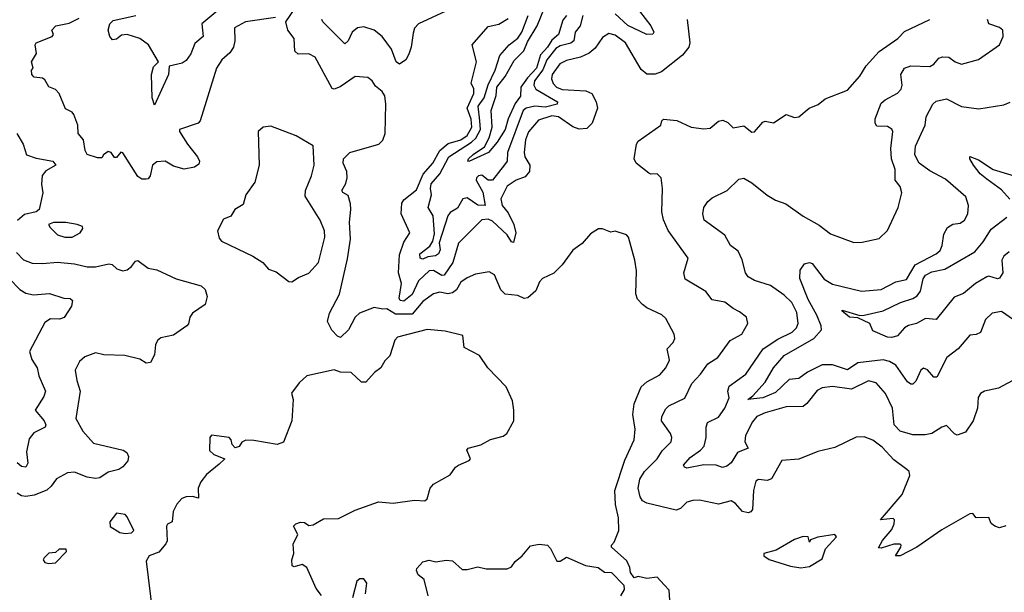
# Model space of a CAD drawing. Extents: x 1552033 to 1694788, y 811965 to 917215.
# Tile 50 of 256: x 1589316 to 1593978, y 836672 to 839385. Entities that reach past the tile are written whole.
import ezdxf

# ---------------------------------------------------------------- set-up
doc = ezdxf.new("R2010")
doc.units = 0

msp = doc.modelspace()

# ---------------------------------------------------------------- linework, layer by layer
at = {"layer": '0CON20XD'}
for points in [[(1591905.2, 839405), (1591887.6, 839382.4), (1591866.9, 839315), (1591835, 839287.4), (1591815.1, 839255), (1591781.7, 839218.3), (1591763.4, 839155), (1591720, 839110), (1591689.3, 839065), (1591687.9, 839022.1), (1591662.2, 838987.8), (1591629.6, 838915), (1591614.8, 838865), (1591577.6, 838805), (1591535.7, 838755), (1591443.4, 838713.4), (1591437.5, 838715), (1591441.1, 838725), (1591463.3, 838746.7), (1591517.3, 838782.7), (1591539, 838825), (1591553.7, 838875), (1591549.1, 838955), (1591572.7, 839025), (1591574.9, 839065), (1591614.5, 839115), (1591657.8, 839192.2), (1591702.4, 839237.6), (1591719.9, 839280.1), (1591765.8, 839355), (1591817.7, 839485)], [(1592233.8, 838086.2), (1592236.5, 838195), (1592229.4, 838245), (1592199.2, 838355), (1592190, 838365), (1592135, 838383.3), (1592115, 838377.5), (1592075, 838393.3), (1592056.4, 838393.6), (1592019.5, 838370.5), (1591980, 838325), (1591935, 838292.5), (1591885, 838223.8), (1591845, 838183.3), (1591791.7, 838158.3), (1591776.7, 838143.3), (1591759.8, 838100.2), (1591722.4, 838067.6), (1591704.5, 838064.5), (1591675, 838078), (1591615, 838084.2), (1591594.6, 838105), (1591565, 838175.8), (1591539.5, 838190.5), (1591475, 838178.9), (1591435, 838162.1), (1591405, 838140.9), (1591385, 838104.5), (1591365, 838090), (1591343.2, 838086.7), (1591305, 838094.3), (1591275, 838086.4), (1591225, 838050), (1591175, 837990), (1591095, 837989.8), (1591055, 838014.4), (1591035, 838013.5), (1590995, 838020.5), (1590925, 837994.7), (1590904.4, 837975.6), (1590872.7, 837915), (1590835, 837879.6), (1590820.5, 837885), (1590793.7, 837913.7), (1590773.8, 837955), (1590782.9, 837995), (1590830.4, 838085), (1590868.8, 838251.2), (1590881.9, 838345), (1590877.5, 838425), (1590884.8, 838484.8), (1590881.7, 838511.7), (1590871.1, 838551.1), (1590845.8, 838565.8), (1590841.4, 838575), (1590861, 838609), (1590867.4, 838635), (1590864.8, 838665), (1590848.5, 838705), (1590849.6, 838725), (1590879.4, 838755), (1591016.9, 838795), (1591036.2, 838813.8), (1591045.9, 838845), (1591050.3, 838985), (1591045, 839023.8), (1591032.5, 839045), (1591000.4, 839070.4), (1590985.4, 839095), (1590965, 839111.1), (1590905, 839116.4), (1590833.3, 839066.7), (1590805, 839055.4), (1590795, 839058.2), (1590715, 839206.8), (1590685, 839223.2), (1590635, 839221.1), (1590618.6, 839235), (1590616.1, 839295), (1590585.2, 839335), (1590576.1, 839375), (1590620.3, 839439.7)], [(1590528, 839395), (1590385, 839374.7), (1590333.4, 839346.6), (1590334.8, 839285), (1590328.4, 839255), (1590311.7, 839228.3), (1590272.7, 839195), (1590248.5, 839155), (1590170, 838905), (1590161.2, 838895), (1590073.5, 838865), (1590072.7, 838855), (1590111.5, 838795), (1590158.5, 838735), (1590166.9, 838715), (1590165, 838700), (1590143.2, 838686.8), (1590095, 838677.3), (1590045, 838691.2), (1590005, 838714.5), (1589965, 838711.1), (1589945, 838696), (1589934, 838645), (1589925, 838631.2), (1589915, 838628.8), (1589895, 838628.8), (1589875, 838642.5), (1589805, 838753.8), (1589795, 838756.7), (1589775, 838732.5), (1589765, 838732.5), (1589750, 838755), (1589735, 838760), (1589712.5, 838745), (1589705, 838730), (1589685, 838730), (1589635, 838746.7), (1589626, 838765), (1589618.8, 838815), (1589593.3, 838845), (1589591.2, 838885), (1589573.3, 838935), (1589565, 838946.2), (1589533.2, 838963.2), (1589503.3, 839035), (1589485, 839053.3), (1589455, 839067.5), (1589435, 839100), (1589425, 839107.5), (1589385, 839113.3), (1589373.8, 839125), (1589372.5, 839145), (1589380, 839155), (1589372.5, 839185), (1589396.2, 839225), (1589390, 839265), (1589395, 839275.8), (1589470, 839305), (1589476, 839315), (1589468.8, 839335), (1589487.5, 839355), (1589551, 839369), (1589597.2, 839392.8)], [(1590264.4, 839435.6), (1590179.1, 839365), (1590185.4, 839305), (1590145, 839271.5), (1590126.8, 839223.2), (1590105, 839191.5), (1590085, 839178.6), (1590023.8, 839165), (1590021.1, 839125), (1589955, 838980), (1589943, 839015), (1589940.4, 839125), (1589949.2, 839160.8), (1589973.8, 839185), (1589926, 839265), (1589885, 839296.3), (1589825, 839314.8), (1589798.1, 839311.9), (1589775, 839292.1), (1589755, 839289.7), (1589743.4, 839305), (1589735.9, 839335), (1589742.4, 839365), (1589758.3, 839381.7), (1589866, 839404)], [(1591333.8, 839425), (1591205, 839364.6), (1591185.4, 839345), (1591178.9, 839321.1), (1591169.7, 839255), (1591158.5, 839221.5), (1591144.3, 839195), (1591115, 839174.2), (1591099.2, 839185), (1591076.9, 839245), (1591033.1, 839305), (1590994, 839335), (1590945, 839350.8), (1590915, 839346.9), (1590890, 839325), (1590870.8, 839285), (1590855, 839271.2), (1590751.2, 839375), (1590747.5, 839385)], [(1592477.1, 839385), (1592489.6, 839275), (1592484.7, 839255), (1592455, 839216.6), (1592355, 839137.3), (1592325, 839126.9), (1592285, 839126.1), (1592258.3, 839148.3), (1592184.4, 839275), (1592135, 839312.1), (1592105, 839319.1), (1592075, 839301.1), (1592040.4, 839249.6), (1592013.2, 839226.8), (1591972.2, 839207.8), (1591905, 839191.9), (1591873.6, 839175), (1591836.5, 839125), (1591834.8, 839105), (1591842.2, 839082.2), (1591857.2, 839065), (1591885, 839054.3), (1591997.1, 839047.1), (1592024.4, 839034.4), (1592045.9, 838995), (1592052, 838965), (1592026.1, 838895), (1592000.8, 838869.2), (1591965, 838866.7), (1591935, 838876.7), (1591867.5, 838925), (1591835, 838929.2), (1591771.9, 838908.1), (1591725, 838852.8), (1591711.2, 838815), (1591704.8, 838755), (1591708.2, 838735), (1591732.3, 838695), (1591729.3, 838665), (1591709.3, 838640.7), (1591667.5, 838625), (1591625, 838595.5), (1591593.8, 838536.2), (1591600.9, 838505), (1591629.4, 838469.4), (1591655.8, 838415), (1591665.1, 838375), (1591655, 838329.2), (1591645, 838332.9), (1591623.9, 838365), (1591555, 838430.2), (1591535, 838440.3), (1591505, 838436.7), (1591394.3, 838325.8), (1591366.9, 838235), (1591326.2, 838173.8), (1591315, 838172.2), (1591275, 838196), (1591255, 838194.2), (1591205, 838148.1), (1591175, 838082.6), (1591135, 838051.6), (1591117.2, 838055), (1591113.1, 838065), (1591124.1, 838135), (1591109, 838185), (1591115, 838271.2), (1591135, 838330), (1591162.9, 838375), (1591121.9, 838465), (1591125.7, 838515), (1591135, 838530.8), (1591195, 838579.2), (1591226.9, 838653.1), (1591271.9, 838705), (1591305.6, 838764.4), (1591345, 838797.5), (1591405, 838814.9), (1591435, 838835.6), (1591457.4, 838875), (1591454.1, 838914.1), (1591435.1, 838965), (1591466.5, 839035), (1591466.8, 839056.8), (1591454.5, 839084.5), (1591478.8, 839185), (1591458.9, 839265), (1591535, 839351.9), (1591585, 839364.2), (1591628.9, 839391.1)], [(1591982.7, 839405), (1591970.2, 839355), (1591946.8, 839325), (1591939.2, 839285), (1591926.2, 839273.8), (1591875, 839260.5), (1591855, 839247.9), (1591812.7, 839195), (1591793.1, 839146.9), (1591754, 839095), (1591750.2, 839075), (1591760.3, 839055), (1591862.2, 838995), (1591861.4, 838985), (1591805, 838970.9), (1591755, 838975.1), (1591714.1, 838965.9), (1591699.2, 838955), (1591626, 838755), (1591624.3, 838715), (1591612.2, 838697.8), (1591555, 838624.2), (1591534.3, 838624.3), (1591505, 838648.5), (1591489.2, 838645), (1591479.1, 838635), (1591477.3, 838625), (1591508.4, 838568.4), (1591519.4, 838505), (1591485, 838506.4), (1591435, 838540.9), (1591415, 838535.4), (1591388.6, 838491.4), (1591355, 838471.4), (1591343.9, 838456.1), (1591302.2, 838327.8), (1591307, 838295), (1591299.3, 838275), (1591285, 838265.3), (1591249, 838261), (1591225, 838250.7), (1591211.8, 838255), (1591210, 838275), (1591258.3, 838311.7), (1591271.9, 838335), (1591280.3, 838369.7), (1591274.4, 838455), (1591249.5, 838495), (1591265.7, 838555), (1591260.9, 838585), (1591265, 838607.6), (1591305.6, 838654.4), (1591347.5, 838735), (1591455.5, 838804.5), (1591475.8, 838824.2), (1591497.2, 838865), (1591495.5, 838905.6), (1591487.7, 838975), (1591515.3, 839014.7), (1591533.8, 839076.2), (1591568.2, 839145), (1591589.6, 839215), (1591634.2, 839265.8), (1591675, 839297.5), (1591694.3, 839325), (1591723.4, 839405)], [(1592250.3, 839425), (1592304.6, 839355), (1592318.1, 839325), (1592314.3, 839315.7), (1592285, 839314.6), (1592195, 839357.4), (1592135, 839412)], [(1592365, 838436.2), (1592356.9, 838475), (1592358.9, 838585), (1592352.9, 838635), (1592335, 838654), (1592305, 838652.5), (1592295, 838657.5), (1592235.7, 838705), (1592225.6, 838725), (1592236.5, 838795), (1592245, 838809.4), (1592352.5, 838885), (1592356.7, 838905), (1592365, 838913.3), (1592427.6, 838907.6), (1592495.5, 838875.5), (1592555, 838867.3), (1592585, 838870.9), (1592625, 838903.3), (1592645, 838909.4), (1592668.2, 838898.2), (1592695, 838872.9), (1592745, 838882.5), (1592782.2, 838852.2), (1592795, 838853.1), (1592835, 838900), (1592845, 838904), (1592885, 838896.2), (1592945, 838935.7), (1592985, 838922.2), (1593005, 838924.4), (1593054, 838965), (1593096.2, 838983.8), (1593130.2, 839009.8), (1593235, 839050.8), (1593293.4, 839116.6), (1593324.5, 839165.5), (1593385.3, 839234.7), (1593474, 839295), (1593505, 839328.6), (1593624.6, 839385.4)], [(1593682, 837455), (1593635.3, 837424.7), (1593602.5, 837417.5), (1593545, 837417.3), (1593484.8, 837434.8), (1593456.1, 837465), (1593447.9, 837545), (1593415, 837613.3), (1593370.6, 837665), (1593335, 837673.3), (1593255, 837634.2), (1593165, 837647.1), (1593115, 837640.7), (1593092.4, 837627.6), (1593043.7, 837566.3), (1593025, 837552.1), (1592945, 837550), (1592845, 837522), (1592805.5, 837505), (1592785, 837480), (1592752.9, 837415), (1592750.2, 837385), (1592765.2, 837354.8), (1592715.2, 837334.8), (1592685.1, 837284.9), (1592665, 837268.8), (1592643.9, 837263.9), (1592613.6, 837273.6), (1592555, 837276.1), (1592475, 837260.6), (1592463.3, 837265), (1592459.3, 837275), (1592490.1, 837309.9), (1592539.5, 837345), (1592556.4, 837365), (1592566.7, 837405), (1592566.3, 837453.7), (1592572.9, 837477.1), (1592625, 837501.2), (1592655, 837544), (1592675, 837593.3), (1592668.2, 837625), (1592675, 837648.1), (1592754.3, 837705.7), (1592836.1, 837825), (1592905, 837870.5), (1592973.6, 837905), (1592994.5, 837925), (1593002.7, 837945), (1592995, 837997.5), (1592971.8, 838045), (1592935, 838080), (1592871.1, 838125), (1592795, 838149.3), (1592765, 838167.3), (1592753.3, 838185), (1592737.1, 838247.1), (1592718.1, 838288.1), (1592681.4, 838315), (1592654, 838364), (1592557.5, 838435), (1592550.6, 838465), (1592555.7, 838495), (1592575, 838524), (1592595, 838540.8), (1592665.4, 838575), (1592721, 838629), (1592745, 838633.4), (1592782.3, 838612.3), (1592855, 838553.2), (1592895, 838530.4), (1592943, 838513), (1593025, 838453.6), (1593102, 838412), (1593155, 838370), (1593265, 838329.2), (1593305, 838330), (1593385, 838348), (1593424.2, 838385.8), (1593475.5, 838495), (1593492.5, 838565), (1593484.4, 838595), (1593461.2, 838625), (1593461.5, 838675), (1593443.1, 838725), (1593440.8, 838775), (1593450.9, 838855), (1593445, 838866.9), (1593425, 838878.2), (1593375, 838880), (1593366.5, 838895), (1593366.2, 838915), (1593395, 838988.9), (1593413.1, 839005), (1593472.5, 839037.5), (1593489.4, 839055), (1593494.5, 839075), (1593488.5, 839125), (1593505.7, 839155), (1593535, 839165.8), (1593625, 839162.5), (1593645, 839174.4), (1593668.1, 839201.9), (1593685, 839209.5), (1593715, 839207.1), (1593745, 839184.4), (1593775, 839174.4), (1593855, 839196.7), (1593954.6, 839265.4), (1593973.1, 839305), (1593971.1, 839335), (1593955, 839348.5), (1593904, 839365), (1593898.6, 839385)], [(1594022.2, 837962.2), (1593965, 838002.5), (1593920, 837995), (1593888.8, 837965), (1593865, 837903.3), (1593845, 837893.3), (1593815, 837890), (1593760, 837825), (1593705.2, 837784.8), (1593658.9, 837691.1), (1593645, 837691.9), (1593615, 837725.5), (1593595, 837733.5), (1593582.5, 837725), (1593558.3, 837671.7), (1593545, 837658.6), (1593535, 837658.1), (1593519.2, 837669.2), (1593465, 837748.2), (1593435, 837766.1), (1593405, 837772.6), (1593285, 837759.8), (1593235, 837725.3), (1593165, 837750.4), (1593115, 837749.5), (1593046.2, 837715), (1593005.8, 837684.2), (1592960, 837680), (1592895, 837619.2), (1592835, 837593.1), (1592764, 837585), (1592787.8, 837602.2), (1592845, 837666.9), (1592884.7, 837735), (1592935, 837793.2), (1593075.4, 837874.6), (1593112.5, 837915), (1593111.1, 837935), (1593091, 837985), (1593048.8, 838058.8), (1593009.2, 838159.2), (1593012.2, 838197.8), (1593031.8, 838228.2), (1593055, 838234.3), (1593069, 838229), (1593125.4, 838155), (1593165, 838131.8), (1593301.4, 838098.6), (1593395, 838106.7), (1593465, 838142.9), (1593515, 838154.6), (1593556.1, 838223.9), (1593655, 838275.4), (1593675, 838291.8), (1593684.4, 838314.4), (1593692, 838368), (1593709.3, 838400.7), (1593734.6, 838415.4), (1593769.3, 838420.7), (1593790, 838435), (1593805.6, 838465), (1593808.1, 838505), (1593795.7, 838545), (1593699.1, 838629.1), (1593625, 838669.1), (1593574.4, 838705), (1593554.6, 838745), (1593557.7, 838785), (1593603.1, 838885), (1593608.1, 838925), (1593640, 838985), (1593655, 838999.5), (1593705, 839010), (1593775, 838972.9), (1593857.3, 838962.7), (1593975, 838982), (1594006.4, 838993.6)], [(1590605, 838142.5), (1590636.4, 838163.6), (1590685.6, 838184.4), (1590730.8, 838235), (1590760.8, 838355), (1590759.2, 838385), (1590738.1, 838435), (1590668, 838548), (1590670, 838575), (1590698.1, 838645), (1590710.6, 838695), (1590705, 838787.5), (1590625, 838834.3), (1590505, 838880.5), (1590468.8, 838875), (1590445.8, 838855), (1590450, 838695), (1590430, 838615), (1590386.2, 838555), (1590375, 838510), (1590335, 838485.8), (1590315.6, 838454.4), (1590280.5, 838439.5), (1590253.3, 838385), (1590260.5, 838350.5), (1590272.5, 838335), (1590420, 838265), (1590466.7, 838235), (1590495, 838203.3), (1590530.7, 838190.7), (1590590, 838145), (1590605, 838142.5)], [(1589302.5, 838845), (1589332, 838795), (1589348.6, 838745), (1589395, 838728.2), (1589473.9, 838713.9), (1589487.5, 838695), (1589440.5, 838669.5), (1589423.1, 838646.9), (1589418.8, 838605), (1589425.6, 838565), (1589408, 838485), (1589394.3, 838475), (1589338.6, 838461.4), (1589306.5, 838433.5)], [(1594004.8, 838534.8), (1593965, 838579.3), (1593895, 838629.5), (1593864.2, 838654.2), (1593832.2, 838695), (1593814.3, 838725), (1593815, 838736.2), (1593855, 838720.7), (1593925, 838675.5), (1594045, 838638.5)], [(1589565, 838353.8), (1589602.7, 838375), (1589615.7, 838395), (1589613.1, 838405), (1589588, 838415), (1589535, 838423.2), (1589476.6, 838423.4), (1589453.1, 838415), (1589459.8, 838399.8), (1589495.3, 838365.3), (1589530, 838355), (1589565, 838353.8)], [(1593985, 836986.2), (1593955, 836977.5), (1593932.5, 836985), (1593915, 836997.5), (1593905, 837026), (1593844.3, 837024.3), (1593828.8, 837045), (1593815, 837044.4), (1593682.6, 836967.4), (1593564.6, 836885), (1593484.6, 836844.6), (1593463.3, 836845), (1593487.5, 836885), (1593490, 836895), (1593485, 836900), (1593455, 836900), (1593395, 836881.2), (1593382.5, 836882.5), (1593402, 836918), (1593445, 836970), (1593456.4, 836996.4), (1593457.5, 837015), (1593451.7, 837021.7), (1593392.5, 837015), (1593493.8, 837135), (1593531.1, 837225), (1593527.1, 837245), (1593517, 837253), (1593455, 837299.2), (1593399.8, 837359.8), (1593355, 837393.3), (1593315, 837407.8), (1593277.3, 837407.3), (1593175, 837358.5), (1593095, 837339.6), (1593005, 837302.1), (1592925, 837297.1), (1592875, 837209.4), (1592855, 837201.5), (1592814.4, 837205.6), (1592802.1, 837197.9), (1592790, 837155), (1592786.2, 837065), (1592777.6, 837052.4), (1592765, 837048.5), (1592738.1, 837055), (1592705, 837092.5), (1592685, 837105.5), (1592625, 837089.3), (1592535, 837108.3), (1592502.5, 837107.5), (1592475, 837099.5), (1592445, 837069.1), (1592425, 837061.6), (1592285, 837093.6), (1592264.7, 837104.7), (1592253.2, 837125), (1592244.7, 837165), (1592252.1, 837207.9), (1592275, 837243.8), (1592335, 837303.8), (1592357.4, 837342.6), (1592400.9, 837385), (1592404.6, 837405), (1592398.2, 837425), (1592354.7, 837485), (1592356.9, 837505), (1592375, 837541.4), (1592389.2, 837555), (1592465, 837591.8), (1592498.1, 837661.9), (1592540, 837705), (1592575, 837754.4), (1592621.4, 837785), (1592680.6, 837865), (1592735.8, 837895), (1592764.2, 837945), (1592757.1, 837975), (1592725, 838001.4), (1592695, 838016), (1592655, 838047.1), (1592595, 838057.5), (1592565, 838097.5), (1592467.5, 838155), (1592460, 838185), (1592480.6, 838255), (1592386.1, 838386.1), (1592365, 838436.2)], [(1594000.5, 838285), (1593975.7, 838265), (1593965.5, 838245), (1593970.3, 838185), (1593955, 838160), (1593945, 838157.6), (1593905, 838169.2), (1593895, 838165.8), (1593841.1, 838135), (1593785, 838088.2), (1593740.1, 838069.9), (1593655.4, 837964.6), (1593605, 837969.6), (1593561.5, 837945), (1593524.1, 837935.9), (1593505.2, 837924.8), (1593472.6, 837887.4), (1593445, 837878.7), (1593425, 837880.3), (1593355, 837910), (1593340.8, 837945), (1593285, 837972), (1593244.5, 837975), (1593208.8, 838005), (1593210.8, 838009.2), (1593293.2, 837983.2), (1593314.7, 837984.7), (1593403.8, 838006.2), (1593486, 838045), (1593545, 838063.9), (1593565, 838077.3), (1593581.3, 838098.7), (1593593.3, 838156.7), (1593605, 838175.2), (1593635, 838189.8), (1593696.6, 838203.4), (1593837.8, 838285), (1593878.2, 838331.8), (1593915, 838392.7), (1593990.6, 838449.4)], [(1589301.6, 838281.6), (1589335, 838247.2), (1589375, 838231.8), (1589425, 838229.1), (1589495, 838236), (1589575, 838227.9), (1589635.5, 838214.5), (1589675.4, 838214.6), (1589738.9, 838228.9), (1589754.6, 838224.6), (1589776.2, 838203.8), (1589805, 838195.4), (1589825, 838199.5), (1589845.8, 838215), (1589865, 838241.2), (1589875, 838243.8), (1589925, 838208), (1589965, 838200), (1590056.9, 838156.9), (1590175, 838124), (1590195, 838106.7), (1590204.1, 838074.1), (1590194.3, 838035), (1590134.2, 837995), (1590121.2, 837975), (1590116, 837944), (1590107.5, 837935), (1590045, 837890), (1589985, 837878), (1589968, 837865), (1589960, 837845), (1589955, 837797.5), (1589935, 837760), (1589915, 837757.5), (1589885, 837776.7), (1589814.3, 837794.3), (1589715, 837797.5), (1589675, 837805.8), (1589625, 837788), (1589600, 837765), (1589579.2, 837725), (1589586.9, 837675), (1589603.3, 837625), (1589582.7, 837495), (1589614.6, 837435), (1589665, 837377.9), (1589805.4, 837345.4), (1589823.8, 837335), (1589832, 837315), (1589828.8, 837295), (1589805, 837266.2), (1589785.8, 837254.2), (1589735, 837240.6), (1589695.3, 837214.7), (1589675, 837210.8), (1589635, 837216.8), (1589575, 837241.5), (1589542.7, 837237.3), (1589489.8, 837210.2), (1589466, 837174), (1589444.1, 837155.9), (1589385, 837131.4), (1589345, 837125.9), (1589325, 837128.9), (1589305, 837141.5)], [(1589218.1, 838208.1), (1589317.3, 838107.3), (1589345, 838088.9), (1589381.2, 838081.2), (1589457.1, 838087.1), (1589525, 838065.4), (1589555, 838063.8), (1589566.7, 838055), (1589561.7, 838028.3), (1589526.9, 837973.1), (1589505, 837965.4), (1589462.2, 837967.8), (1589435, 837950.4), (1589362.9, 837812.9), (1589374.5, 837775), (1589398.7, 837735), (1589407.3, 837697.3), (1589438.2, 837625), (1589430.6, 837599.4), (1589389.2, 837535), (1589432.2, 837485), (1589440.6, 837465), (1589436.4, 837453.6), (1589382.7, 837427.3), (1589360.4, 837399.6), (1589347.8, 837337.8), (1589355.5, 837284.5), (1589345, 837264), (1589325, 837267.5), (1589305, 837285.6)], [(1592393.8, 836635), (1592391.7, 836681.7), (1592367, 836707), (1592335, 836743.3), (1592285, 836737.5), (1592245, 836747.5), (1592225, 836740), (1592208.8, 836765), (1592205, 836790), (1592190.3, 836820.3), (1592117.5, 836885), (1592117.5, 836895), (1592131.2, 836908.8), (1592152.7, 836965), (1592152.1, 837025), (1592137.3, 837087.3), (1592134.2, 837155), (1592181.3, 837298.7), (1592225.3, 837395), (1592229.6, 837445), (1592218.6, 837515), (1592226.3, 837565), (1592258.5, 837645), (1592285, 837668.5), (1592347.8, 837702.2), (1592375.5, 837735), (1592392.4, 837772.4), (1592381.1, 837825), (1592410, 837855), (1592417.8, 837875), (1592414.2, 837895), (1592375, 837968.8), (1592356.4, 837986.4), (1592285, 838020), (1592265, 838035.8), (1592240.9, 838060.9), (1592233.8, 838086.2)], [(1590745, 836657.5), (1590719.3, 836689.3), (1590675, 836790), (1590653.6, 836803.6), (1590615, 836792.5), (1590607, 836797), (1590604.2, 836825), (1590613.8, 836855), (1590610.7, 836899.3), (1590633.3, 836945), (1590612.5, 836985), (1590623.9, 836996.1), (1590646.1, 837003.9), (1590665, 837002), (1590685, 836988.9), (1590705, 836992.1), (1590755, 837020.6), (1590825, 837021.2), (1590905, 837060.8), (1591015, 837100), (1591083.9, 837093.9), (1591185, 837108), (1591235, 837105.8), (1591245.4, 837114.6), (1591260, 837165), (1591275.8, 837184.2), (1591355, 837228.8), (1591380, 837265), (1591393.8, 837275), (1591443.9, 837296.1), (1591450, 837305), (1591433.3, 837345), (1591440, 837355), (1591500, 837370), (1591545, 837396.2), (1591605, 837411.2), (1591623.3, 837425), (1591656.2, 837485), (1591656.2, 837535), (1591648.8, 837578.8), (1591618.8, 837645), (1591532, 837735), (1591493.1, 837793.1), (1591421.1, 837831.1), (1591415, 837888.8), (1591330.8, 837909.2), (1591245, 837917.5), (1591105, 837880.9), (1591093.1, 837866.9), (1591068.3, 837791.7), (1591045, 837768), (1591025.6, 837735), (1590996.4, 837713.6), (1590955, 837666.9), (1590935, 837666.9), (1590885, 837712.9), (1590835, 837715.5), (1590805, 837725.5), (1590675, 837697.5), (1590640, 837665), (1590603.8, 837615), (1590611.2, 837585), (1590604, 837485), (1590565, 837384), (1590535, 837372.7), (1590425, 837391.8), (1590387.3, 837392.7), (1590367.5, 837382.5), (1590355, 837363.3), (1590337, 837357), (1590321.7, 837371.7), (1590316.7, 837395), (1590307.5, 837405), (1590225, 837415.6), (1590216, 837405), (1590214.5, 837344.5), (1590235, 837324.2), (1590287.5, 837305), (1590260.9, 837279.1), (1590200.6, 837229.4), (1590173.5, 837195), (1590161.1, 837165), (1590162.5, 837117.5), (1590135, 837125.8), (1590104.2, 837124.2), (1590083.5, 837116.5), (1590060.8, 837089.2), (1590043.1, 837055), (1590037.5, 837005), (1590015.9, 836994.1), (1590011.9, 836985), (1590013.9, 836916.1), (1590007.7, 836902.3), (1589975, 836862.5), (1589930, 836845), (1589915, 836820), (1589944.7, 836575)], [(1594035, 837684.2), (1593950.5, 837639.5), (1593884.6, 837625.4), (1593865.6, 837614.4), (1593854.4, 837595.6), (1593850.8, 837545), (1593830.4, 837485), (1593795, 837430.4), (1593755, 837416.8), (1593742.4, 837422.4), (1593705, 837461.4), (1593682, 837455)], [(1589815, 836950), (1589845, 836954), (1589856, 836965), (1589825, 837028.8), (1589815, 837040), (1589775, 837047.5), (1589743.3, 837005), (1589743.9, 836983.9), (1589790, 836955), (1589815, 836950)], [(1593015, 836787.8), (1593055, 836794.9), (1593115, 836830.3), (1593131.5, 836878.5), (1593183.8, 836935), (1593175.7, 836945.7), (1593095, 836933.8), (1593060, 836920), (1593055, 836910), (1593050, 836935), (1593025.9, 836935.9), (1592985, 836921.5), (1592898.2, 836871.8), (1592840, 836855), (1592838.8, 836845), (1592865, 836828.1), (1592965, 836796.5), (1593015, 836787.8)], [(1589455, 836808), (1589485, 836812), (1589537.5, 836865), (1589536.4, 836876.4), (1589503.6, 836876.4), (1589485, 836860), (1589455, 836857.5), (1589432.5, 836835), (1589427.5, 836825), (1589435, 836812.5), (1589455, 836808)], [(1591250, 836655), (1591232, 836732), (1591203.3, 836755), (1591194.2, 836775), (1591196.2, 836785), (1591225, 836816.2), (1591255, 836823.8), (1591286.4, 836816.4), (1591335, 836823.8), (1591365, 836821.2), (1591410.5, 836780.5), (1591435, 836780), (1591485, 836792.5), (1591525, 836783.3), (1591625, 836783.1), (1591645, 836793.1), (1591662.1, 836817.9), (1591695, 836844.4), (1591735, 836891.5), (1591775, 836900.4), (1591814.4, 836895), (1591829.9, 836879.9), (1591858.8, 836818.8), (1591875, 836820), (1591905, 836838), (1591995, 836798.8), (1592055, 836790), (1592085, 836768), (1592117.5, 836765), (1592176.4, 836706.4), (1592177.5, 836685), (1592161.2, 836655)], [(1590953.3, 836665), (1590959.1, 836715), (1590945, 836735.4), (1590926.7, 836735), (1590912.5, 836725), (1590892.5, 836645)]]:
    msp.add_lwpolyline(points, dxfattribs=at)

doc.saveas('drawing.dxf')
